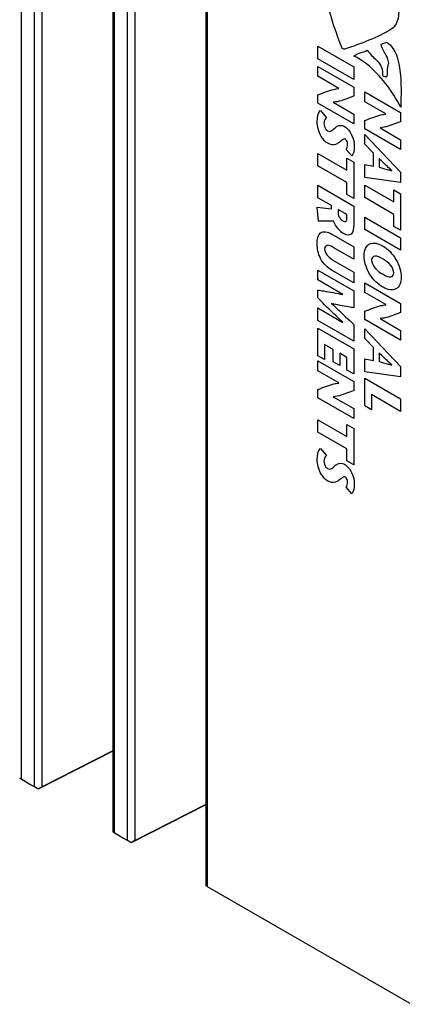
# Model space of a CAD drawing. Header units: inches. Extents: x 0 to 34, y 0 to 22.
# Tile 3 of 65: x 3.2 to 4.3, y 10.6 to 13.3. Entities that reach past the tile are written whole.
import ezdxf

# ---------------------------------------------------------------- set-up
doc = ezdxf.new("R2010")
doc.units = ezdxf.units.IN
doc.header["$LTSCALE"] = 1.87
doc.header["$MEASUREMENT"] = 0
doc.layers.get('0').update_dxf_attribs({"linetype": 'CONTINUOUS'})

msp = doc.modelspace()

# ---------------------------------------------------------------- linework, layer by layer
at = {"color": 7, "linetype": 'CONTINUOUS'}
for p, q in [((3.2362, 15.3085), (3.2362, 11.1853)), ((3.2723, 11.1645), (3.2723, 15.2877)), ((3.2932, 11.1645), (3.2932, 15.2872)), ((3.4864, 15.1706), (3.4864, 11.0415)), ((3.4908, 15.1615), (3.4908, 11.0383)), ((3.5269, 11.0175), (3.5269, 15.1407)), ((3.5477, 11.0175), (3.5477, 15.1403)), ((3.741, 15.0236), (3.741, 10.8945)), ((3.7454, 15.0145), (3.7454, 10.8914)), ((3.4864, 11.2621), (3.2827, 11.158)), ((3.4864, 11.2633), (3.2932, 11.1645)), ((3.2318, 11.1886), (3.2319, 11.1878)), ((3.2362, 11.1853), (3.2723, 11.1645)), ((3.2612, 11.1704), (3.2362, 11.1852)), ((3.2827, 11.158), (3.2822, 11.1587)), ((3.741, 11.1151), (3.5373, 11.011)), ((3.741, 11.1163), (3.5477, 11.0175)), ((3.4864, 11.0416), (3.4864, 11.0408)), ((3.5157, 11.0234), (3.4907, 11.0382)), ((3.4908, 11.0383), (3.5269, 11.0175)), ((3.5373, 11.011), (3.5368, 11.0117)), ((3.741, 10.8946), (3.741, 10.8938)), ((3.7454, 10.8914), (4.3043, 10.5686))]:
    msp.add_line(p, q, dxfattribs=at)
at = {"color": 40, "linetype": 'CONTINUOUS'}
for p, q in [((4.2211, 13.1995), (4.2366, 13.2056)), ((4.048, 13.1942), (4.1463, 13.1374)), ((4.048, 13.16), (4.048, 13.1942)), ((4.1463, 13.1032), (4.048, 13.16)), ((4.048, 13.1389), (4.1463, 13.0822)), ((4.048, 13.112), (4.048, 13.1389)), ((4.1463, 13.1374), (4.1463, 13.1032)), ((4.1055, 13.0787), (4.048, 13.112)), ((4.048, 13.0379), (4.048, 13.0608)), ((4.1055, 13.0784), (4.1055, 13.0787)), ((4.1463, 13.0822), (4.1463, 13.0574)), ((4.1767, 13.0688), (4.2749, 13.0121)), ((4.1767, 13.0419), (4.1767, 13.0688)), ((4.1463, 12.9811), (4.048, 13.0379)), ((4.09, 13.0409), (4.09, 13.0406)), ((4.09, 13.0406), (4.1463, 13.0081)), ((4.2342, 13.0087), (4.1767, 13.0419)), ((4.0553, 13.0178), (4.0716, 12.998)), ((4.1463, 13.0081), (4.1463, 12.9811)), ((4.2342, 13.0083), (4.2342, 13.0087)), ((4.2749, 13.0121), (4.2749, 12.9873)), ((4.1767, 12.9678), (4.1767, 12.9907)), ((4.2749, 12.9111), (4.1767, 12.9678)), ((4.1767, 12.9521), (4.2749, 12.8491)), ((4.1767, 12.9254), (4.1767, 12.9521)), ((4.2186, 12.9708), (4.2186, 12.9705)), ((4.2186, 12.9705), (4.2749, 12.938)), ((4.2001, 12.901), (4.1767, 12.9254)), ((4.2749, 12.938), (4.2749, 12.9111)), ((4.048, 12.9006), (4.1279, 12.8545)), ((4.048, 12.8664), (4.048, 12.9006)), ((4.1413, 12.8934), (4.1259, 12.911)), ((4.2001, 12.8658), (4.2001, 12.901)), ((4.1279, 12.8873), (4.1463, 12.8766)), ((4.1279, 12.8545), (4.1279, 12.8873)), ((4.1463, 12.8766), (4.1463, 12.7769)), ((4.2157, 12.8861), (4.2157, 12.8623)), ((4.1279, 12.8203), (4.048, 12.8664)), ((4.1767, 12.8704), (4.2001, 12.8658)), ((4.1767, 12.8341), (4.1767, 12.8704)), ((4.2508, 12.853), (4.2508, 12.8534)), ((4.2749, 12.8491), (4.2749, 12.8204)), ((4.1279, 12.7876), (4.1279, 12.8203)), ((4.2749, 12.8204), (4.1767, 12.8341)), ((4.048, 12.813), (4.1463, 12.7562)), ((4.048, 12.7788), (4.048, 12.813)), ((4.1767, 12.8135), (4.2566, 12.7674)), ((4.1767, 12.7793), (4.1767, 12.8135)), ((4.2566, 12.8002), (4.2749, 12.7895)), ((4.2566, 12.7674), (4.2566, 12.8002)), ((4.0852, 12.7573), (4.048, 12.7788)), ((4.1463, 12.7769), (4.1279, 12.7876)), ((4.2566, 12.7332), (4.1767, 12.7793)), ((4.2749, 12.7895), (4.2749, 12.6898)), ((4.0463, 12.7528), (4.0852, 12.7484)), ((4.0495, 12.7143), (4.0463, 12.7528)), ((4.0852, 12.7484), (4.0852, 12.7573)), ((4.1279, 12.7326), (4.1037, 12.7466)), ((4.1037, 12.7466), (4.1037, 12.7368)), ((4.1463, 12.7562), (4.1463, 12.7056)), ((4.0916, 12.7151), (4.0495, 12.7143)), ((4.1279, 12.7235), (4.1279, 12.7326)), ((4.1767, 12.7259), (4.2749, 12.6691)), ((4.1767, 12.6917), (4.1767, 12.7259)), ((4.2566, 12.7004), (4.2566, 12.7332)), ((4.2749, 12.6349), (4.1767, 12.6917)), ((4.2749, 12.6898), (4.2566, 12.7004)), ((4.0862, 12.6792), (4.1463, 12.6445)), ((4.2749, 12.6691), (4.2749, 12.6349)), ((4.1463, 12.6103), (4.0949, 12.64)), ((4.1463, 12.6445), (4.1463, 12.6103)), ((4.0953, 12.6044), (4.1463, 12.575)), ((4.048, 12.5805), (4.1463, 12.5238)), ((4.048, 12.5536), (4.048, 12.5805)), ((4.1463, 12.5455), (4.0869, 12.5797)), ((4.1463, 12.575), (4.1463, 12.5455)), ((4.1168, 12.5139), (4.048, 12.5536)), ((4.048, 12.5043), (4.048, 12.5259)), ((4.1463, 12.5238), (4.1463, 12.4774)), ((4.1767, 12.5461), (4.2749, 12.4893)), ((4.1767, 12.5192), (4.1767, 12.5461)), ((4.1168, 12.5135), (4.1168, 12.5139)), ((4.2342, 12.4859), (4.1767, 12.5192)), ((4.048, 12.4771), (4.1168, 12.4373)), ((4.048, 12.4429), (4.048, 12.4771)), ((4.0857, 12.4891), (4.0857, 12.4888)), ((4.1767, 12.4451), (4.1767, 12.4679)), ((4.2342, 12.4856), (4.2342, 12.4859)), ((4.2749, 12.4893), (4.2749, 12.4645)), ((4.1463, 12.3861), (4.048, 12.4429)), ((4.2749, 12.3883), (4.1767, 12.4451)), ((4.2186, 12.4481), (4.2186, 12.4478)), ((4.2186, 12.4478), (4.2749, 12.4152)), ((4.048, 12.4218), (4.1463, 12.3651)), ((4.048, 12.3459), (4.048, 12.4218)), ((4.1168, 12.4373), (4.1168, 12.4377)), ((4.1463, 12.4315), (4.1463, 12.3861)), ((4.1767, 12.4196), (4.2749, 12.3167)), ((4.1767, 12.3929), (4.1767, 12.4196)), ((4.2749, 12.4152), (4.2749, 12.3883)), ((4.2001, 12.3685), (4.1767, 12.3929)), ((4.0901, 12.3633), (4.0664, 12.377)), ((4.0664, 12.377), (4.0664, 12.3353)), ((4.0901, 12.3294), (4.0901, 12.3633)), ((4.1463, 12.3651), (4.1463, 12.2962)), ((4.2001, 12.3333), (4.2001, 12.3685)), ((4.0664, 12.3353), (4.048, 12.3459)), ((4.048, 12.3317), (4.1463, 12.275)), ((4.048, 12.3048), (4.048, 12.3317)), ((4.1279, 12.3415), (4.1085, 12.3527)), ((4.1085, 12.3527), (4.1085, 12.3188)), ((4.1279, 12.3068), (4.1279, 12.3415)), ((4.1767, 12.3379), (4.2001, 12.3333)), ((4.1767, 12.3016), (4.1767, 12.3379)), ((4.2157, 12.3536), (4.2157, 12.3298)), ((4.1055, 12.2715), (4.048, 12.3048)), ((4.1085, 12.3188), (4.0901, 12.3294)), ((4.1463, 12.2962), (4.1279, 12.3068)), ((4.2508, 12.3206), (4.2508, 12.3209)), ((4.2749, 12.3167), (4.2749, 12.288)), ((4.2749, 12.288), (4.1767, 12.3016)), ((4.1767, 12.2843), (4.2749, 12.2275)), ((4.1767, 12.2086), (4.1767, 12.2843)), ((4.048, 12.2307), (4.048, 12.2536)), ((4.1055, 12.2712), (4.1055, 12.2715)), ((4.1463, 12.275), (4.1463, 12.2502)), ((4.1463, 12.174), (4.048, 12.2307)), ((4.09, 12.2337), (4.09, 12.2334)), ((4.09, 12.2334), (4.1463, 12.2009)), ((4.2749, 12.1933), (4.1951, 12.2395)), ((4.1951, 12.2395), (4.1951, 12.198)), ((4.2749, 12.2275), (4.2749, 12.1933)), ((4.1463, 12.2009), (4.1463, 12.174)), ((4.1951, 12.198), (4.1767, 12.2086)), ((4.048, 12.1707), (4.1279, 12.1246)), ((4.048, 12.1365), (4.048, 12.1707)), ((4.1279, 12.1574), (4.1463, 12.1467)), ((4.1279, 12.1246), (4.1279, 12.1574)), ((4.1463, 12.1467), (4.1463, 12.047)), ((4.1279, 12.0904), (4.048, 12.1365)), ((4.0553, 12.0921), (4.0716, 12.0723)), ((4.1279, 12.0576), (4.1279, 12.0904)), ((4.1463, 12.047), (4.1279, 12.0576)), ((4.1413, 11.9677), (4.1259, 11.9854))]:
    msp.add_line(p, q, dxfattribs=at)
at = {"color": 7, "linetype": 'CONTINUOUS'}
for centre, major_axis, ratio, start_param, end_param in [((3.2468, 11.1789), (0.015, -0.0089), 0.010538, 2.362429, 3.101384), ((3.2829, 11.1581), (0.015, -0.0089), 0.010538, 1.623475, 2.362429), ((3.2829, 11.1585), (0.015, 0.0081), 0.026277, 0.806027, 1.602963), ((3.5014, 11.0319), (0.015, -0.0089), 0.010538, 2.362429, 3.101384), ((3.5375, 11.0111), (0.015, -0.0089), 0.010538, 1.623475, 2.362429), ((3.5375, 11.0116), (0.015, 0.0081), 0.026277, 0.806027, 1.602963), ((3.756, 10.8849), (0.015, -0.0089), 0.010538, 2.362429, 3.101384)]:
    msp.add_ellipse(centre, major_axis=major_axis, ratio=ratio, start_param=start_param, end_param=end_param, dxfattribs=at)
at = {"color": 40, "linetype": 'CONTINUOUS'}
for points, knots in [([(4.2664, 13.3304), (4.2691, 13.3117), (4.2726, 13.2754), (4.2607, 13.248), (4.2507, 13.2418)], [0, 0, 0, 0, 0.510283, 1, 1, 1, 1]), ([(4.2756, 13.027), (4.2515, 13.0719), (4.2073, 13.1311), (4.1583, 13.162), (4.1464, 13.1671)], [0, 0, 0, 0, 0.749422, 1, 1, 1, 1]), ([(4.2079, 13.1565), (4.2136, 13.1514), (4.225, 13.1362), (4.2257, 13.1209), (4.2255, 13.1142)], [0, 0, 0, 0, 0.500418, 1, 1, 1, 1]), ([(4.2378, 13.1123), (4.2397, 13.1193), (4.2382, 13.1322), (4.2408, 13.1422), (4.2418, 13.1446)], [0, 0, 0, 0, 0.721723, 1, 1, 1, 1]), ([(4.2676, 13.157), (4.2697, 13.1472), (4.2779, 13.1014), (4.2754, 13.0602), (4.2756, 13.027)], [0, 0, 0, 0, 0.211254, 1, 1, 1, 1]), ([(4.2255, 13.1142), (4.2255, 13.112), (4.2329, 13.1116), (4.2371, 13.1098), (4.2378, 13.1123)], [0, 0, 0, 0, 0.429426, 1, 1, 1, 1]), ([(4.048, 13.0608), (4.0625, 13.0662), (4.0809, 13.0738), (4.1009, 13.078), (4.1055, 13.0784)], [0, 0, 0, 0, 0.779628, 1, 1, 1, 1]), ([(4.1463, 13.0574), (4.1415, 13.0556), (4.1232, 13.0492), (4.1053, 13.0414), (4.09, 13.0409)], [0, 0, 0, 0, 0.261005, 1, 1, 1, 1]), ([(4.1767, 12.9907), (4.1912, 12.9962), (4.2096, 13.0037), (4.2296, 13.0079), (4.2342, 13.0083)], [0, 0, 0, 0, 0.779624, 1, 1, 1, 1]), ([(4.0752, 12.9283), (4.0688, 12.932), (4.0516, 12.9506), (4.0463, 12.9752), (4.0463, 12.9873)], [0, 0, 0, 0, 0.378579, 1, 1, 1, 1]), ([(4.0647, 12.9826), (4.0647, 12.9777), (4.0673, 12.9681), (4.0733, 12.9633), (4.0749, 12.9624)], [0, 0, 0, 0, 0.72312, 1, 1, 1, 1]), ([(4.2749, 12.9873), (4.2702, 12.9855), (4.2519, 12.9791), (4.234, 12.9713), (4.2186, 12.9708)], [0, 0, 0, 0, 0.260999, 1, 1, 1, 1]), ([(4.0953, 12.9705), (4.0973, 12.9721), (4.1038, 12.9776), (4.1142, 12.9785), (4.1215, 12.9742)], [0, 0, 0, 0, 0.294497, 1, 1, 1, 1]), ([(4.1215, 12.9742), (4.1288, 12.97), (4.1444, 12.9501), (4.1479, 12.9289), (4.1479, 12.9192)], [0, 0, 0, 0, 0.462032, 1, 1, 1, 1]), ([(4.1047, 12.9294), (4.1021, 12.9278), (4.0943, 12.9228), (4.0828, 12.9239), (4.0752, 12.9283)], [0, 0, 0, 0, 0.330999, 1, 1, 1, 1]), ([(4.1235, 12.9392), (4.1203, 12.941), (4.1133, 12.9366), (4.1084, 12.9319), (4.1047, 12.9294)], [0, 0, 0, 0, 0.372099, 1, 1, 1, 1]), ([(4.1295, 12.9256), (4.1295, 12.9271), (4.1294, 12.9315), (4.126, 12.9377), (4.1235, 12.9392)], [0, 0, 0, 0, 0.340138, 1, 1, 1, 1]), ([(4.1479, 12.9192), (4.1479, 12.9158), (4.1471, 12.9061), (4.1445, 12.8974), (4.1413, 12.8934)], [0, 0, 0, 0, 0.331064, 1, 1, 1, 1]), ([(4.2508, 12.8534), (4.2475, 12.8563), (4.2357, 12.8669), (4.2241, 12.8782), (4.2157, 12.8861)], [0, 0, 0, 0, 0.276487, 1, 1, 1, 1]), ([(4.2157, 12.8623), (4.2241, 12.8601), (4.2358, 12.8573), (4.2475, 12.854), (4.2508, 12.853)], [0, 0, 0, 0, 0.722669, 1, 1, 1, 1]), ([(4.1037, 12.7368), (4.1037, 12.7348), (4.1048, 12.7271), (4.1115, 12.7187), (4.1158, 12.7163)], [0, 0, 0, 0, 0.292312, 1, 1, 1, 1]), ([(4.12, 12.6796), (4.1166, 12.6816), (4.1052, 12.6894), (4.0951, 12.7049), (4.0916, 12.7151)], [0, 0, 0, 0, 0.300721, 1, 1, 1, 1]), ([(4.1158, 12.7163), (4.1193, 12.7143), (4.1267, 12.7124), (4.1279, 12.7201), (4.1279, 12.7235)], [0, 0, 0, 0, 0.539395, 1, 1, 1, 1]), ([(4.0463, 12.6521), (4.0463, 12.6646), (4.0502, 12.691), (4.0751, 12.6856), (4.0862, 12.6792)], [0, 0, 0, 0, 0.493053, 1, 1, 1, 1]), ([(4.1463, 12.7056), (4.1463, 12.6951), (4.1443, 12.6752), (4.1271, 12.6755), (4.12, 12.6796)], [0, 0, 0, 0, 0.563664, 1, 1, 1, 1]), ([(4.175, 12.6198), (4.175, 12.6348), (4.1857, 12.6608), (4.2138, 12.6538), (4.2269, 12.6463)], [0, 0, 0, 0, 0.496929, 1, 1, 1, 1]), ([(4.0869, 12.5797), (4.0756, 12.5863), (4.0514, 12.6096), (4.0463, 12.6402), (4.0463, 12.6521)], [0, 0, 0, 0, 0.521209, 1, 1, 1, 1]), ([(4.0949, 12.64), (4.0879, 12.644), (4.0749, 12.6533), (4.0668, 12.6442), (4.0668, 12.6387)], [0, 0, 0, 0, 0.592966, 1, 1, 1, 1]), ([(4.0668, 12.6387), (4.0668, 12.6335), (4.0754, 12.6156), (4.0881, 12.6086), (4.0953, 12.6044)], [0, 0, 0, 0, 0.384515, 1, 1, 1, 1]), ([(4.2269, 12.6463), (4.2395, 12.639), (4.2662, 12.6125), (4.2766, 12.5757), (4.2766, 12.5611)], [0, 0, 0, 0, 0.499305, 1, 1, 1, 1]), ([(4.2269, 12.5334), (4.2138, 12.541), (4.1857, 12.5665), (4.175, 12.6049), (4.175, 12.6198)], [0, 0, 0, 0, 0.503046, 1, 1, 1, 1]), ([(4.2269, 12.6106), (4.2192, 12.615), (4.205, 12.6237), (4.1955, 12.6143), (4.1955, 12.608)], [0, 0, 0, 0, 0.583056, 1, 1, 1, 1]), ([(4.1955, 12.608), (4.1955, 12.6017), (4.205, 12.5812), (4.2192, 12.5735), (4.2269, 12.5691)], [0, 0, 0, 0, 0.41697, 1, 1, 1, 1]), ([(4.2561, 12.573), (4.2561, 12.5791), (4.2477, 12.5984), (4.2341, 12.6064), (4.2269, 12.6106)], [0, 0, 0, 0, 0.424823, 1, 1, 1, 1]), ([(4.2269, 12.5691), (4.2341, 12.5649), (4.2477, 12.5572), (4.2561, 12.5668), (4.2561, 12.573)], [0, 0, 0, 0, 0.575149, 1, 1, 1, 1]), ([(4.2766, 12.5611), (4.2766, 12.5466), (4.2662, 12.5219), (4.2395, 12.5261), (4.2269, 12.5334)], [0, 0, 0, 0, 0.500719, 1, 1, 1, 1]), ([(4.048, 12.5259), (4.0534, 12.5251), (4.0761, 12.5217), (4.0991, 12.5176), (4.1168, 12.5135)], [0, 0, 0, 0, 0.237338, 1, 1, 1, 1]), ([(4.1168, 12.4377), (4.1106, 12.4434), (4.0874, 12.465), (4.0646, 12.4876), (4.048, 12.5043)], [0, 0, 0, 0, 0.267493, 1, 1, 1, 1]), ([(4.1463, 12.4774), (4.1415, 12.4782), (4.1215, 12.4814), (4.1014, 12.4853), (4.0857, 12.4891)], [0, 0, 0, 0, 0.235657, 1, 1, 1, 1]), ([(4.0857, 12.4888), (4.0913, 12.4839), (4.1116, 12.4653), (4.1316, 12.4457), (4.1463, 12.4315)], [0, 0, 0, 0, 0.270712, 1, 1, 1, 1]), ([(4.1767, 12.4679), (4.1912, 12.4734), (4.2096, 12.481), (4.2296, 12.4852), (4.2342, 12.4856)], [0, 0, 0, 0, 0.779628, 1, 1, 1, 1]), ([(4.2749, 12.4645), (4.2702, 12.4628), (4.2519, 12.4564), (4.234, 12.4485), (4.2186, 12.4481)], [0, 0, 0, 0, 0.260986, 1, 1, 1, 1]), ([(4.2508, 12.3209), (4.2475, 12.3238), (4.2357, 12.3344), (4.2241, 12.3457), (4.2157, 12.3536)], [0, 0, 0, 0, 0.276489, 1, 1, 1, 1]), ([(4.2157, 12.3298), (4.2241, 12.3276), (4.2358, 12.3248), (4.2475, 12.3215), (4.2508, 12.3206)], [0, 0, 0, 0, 0.722666, 1, 1, 1, 1]), ([(4.048, 12.2536), (4.0625, 12.259), (4.0809, 12.2666), (4.1009, 12.2708), (4.1055, 12.2712)], [0, 0, 0, 0, 0.779624, 1, 1, 1, 1]), ([(4.1463, 12.2502), (4.1415, 12.2484), (4.1232, 12.242), (4.1053, 12.2342), (4.09, 12.2337)], [0, 0, 0, 0, 0.260989, 1, 1, 1, 1]), ([(4.0752, 12.0026), (4.0688, 12.0063), (4.0516, 12.0249), (4.0463, 12.0495), (4.0463, 12.0616)], [0, 0, 0, 0, 0.378585, 1, 1, 1, 1]), ([(4.0647, 12.0569), (4.0647, 12.052), (4.0673, 12.0425), (4.0733, 12.0376), (4.0749, 12.0367)], [0, 0, 0, 0, 0.72312, 1, 1, 1, 1]), ([(4.0953, 12.0449), (4.0973, 12.0464), (4.1038, 12.0519), (4.1142, 12.0528), (4.1215, 12.0485)], [0, 0, 0, 0, 0.294488, 1, 1, 1, 1]), ([(4.1215, 12.0485), (4.1288, 12.0443), (4.1444, 12.0244), (4.1479, 12.0033), (4.1479, 11.9935)], [0, 0, 0, 0, 0.46203, 1, 1, 1, 1]), ([(4.1235, 12.0135), (4.1203, 12.0154), (4.1133, 12.0109), (4.1084, 12.0063), (4.1047, 12.0038)], [0, 0, 0, 0, 0.372108, 1, 1, 1, 1]), ([(4.1295, 12), (4.1295, 12.0014), (4.1294, 12.0058), (4.126, 12.0121), (4.1235, 12.0135)], [0, 0, 0, 0, 0.340138, 1, 1, 1, 1]), ([(4.1047, 12.0038), (4.1021, 12.0021), (4.0943, 11.9971), (4.0828, 11.9982), (4.0752, 12.0026)], [0, 0, 0, 0, 0.330999, 1, 1, 1, 1]), ([(4.1479, 11.9935), (4.1479, 11.9901), (4.1471, 11.9804), (4.1445, 11.9717), (4.1413, 11.9677)], [0, 0, 0, 0, 0.331049, 1, 1, 1, 1])]:
    msp.add_open_spline(points, degree=3, knots=knots, dxfattribs=at)
for points in [[(4.1136, 13.1902), (4.099, 13.2283), (4.0863, 13.2666), (4.0761, 13.3045)], [(4.2507, 13.2418), (4.211, 13.2171), (4.166, 13.2013), (4.1212, 13.1859)], [(4.2397, 13.1586), (4.2348, 13.1724), (4.2243, 13.1859), (4.2211, 13.1995)], [(4.2366, 13.2056), (4.2502, 13.1969), (4.2639, 13.1743), (4.2676, 13.157)], [(4.1212, 13.1859), (4.1192, 13.1852), (4.1149, 13.1869), (4.1136, 13.1902)], [(4.1464, 13.1671), (4.1567, 13.1758), (4.1713, 13.177), (4.1832, 13.1829)], [(4.1832, 13.1829), (4.1912, 13.1736), (4.1992, 13.1641), (4.2079, 13.1565)], [(4.2418, 13.1446), (4.2431, 13.1479), (4.2414, 13.1537), (4.2397, 13.1586)], [(4.0463, 12.9873), (4.0463, 12.9997), (4.0485, 13.012), (4.0553, 13.0178)], [(4.0716, 12.998), (4.0679, 12.9946), (4.0647, 12.9896), (4.0647, 12.9826)], [(4.0749, 12.9624), (4.0838, 12.9572), (4.0894, 12.9662), (4.0953, 12.9705)], [(4.1259, 12.911), (4.1285, 12.9145), (4.1295, 12.9199), (4.1295, 12.9256)], [(4.0463, 12.0616), (4.0463, 12.074), (4.0485, 12.0864), (4.0553, 12.0921)], [(4.0716, 12.0723), (4.0679, 12.0689), (4.0647, 12.0639), (4.0647, 12.0569)], [(4.0749, 12.0367), (4.0838, 12.0315), (4.0894, 12.0405), (4.0953, 12.0449)], [(4.1259, 11.9854), (4.1285, 11.9888), (4.1295, 11.9942), (4.1295, 12)]]:
    msp.add_open_spline(points, degree=3, dxfattribs=at)

doc.saveas('drawing.dxf')
